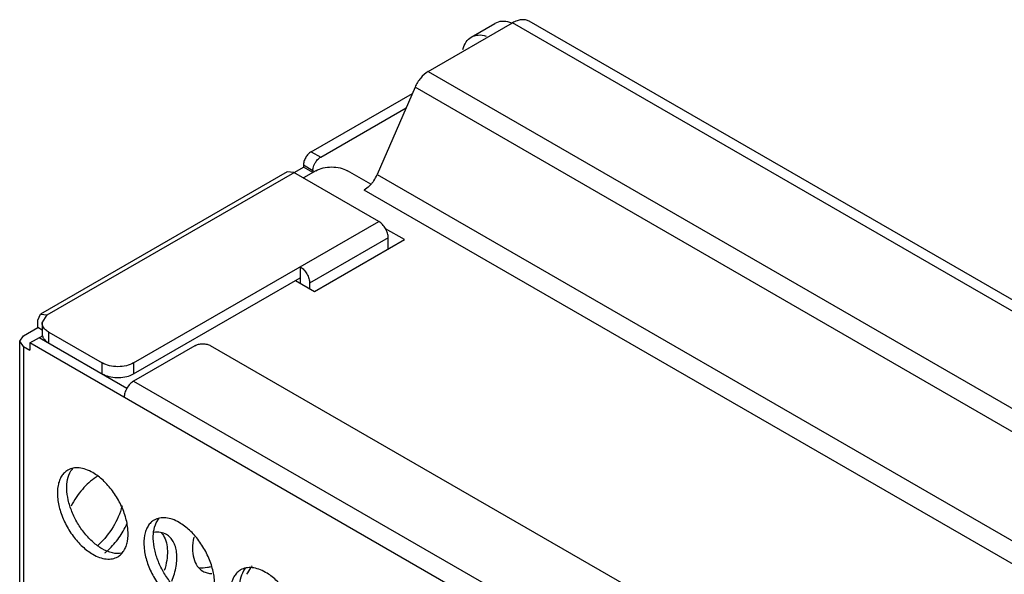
# Model space of a CAD drawing. Header units: millimetres. Extents: x 31 to 120, y 16 to 195.
# Tile 20 of 23: x 31 to 76, y 170 to 195. Entities that reach past the tile are written whole.
import ezdxf

# ---------------------------------------------------------------- set-up
doc = ezdxf.new("R2010")
doc.units = ezdxf.units.MM
doc.header["$LTSCALE"] = 13.757769
doc.layers.get('0').update_dxf_attribs({"linetype": 'CONTINUOUS'})

msp = doc.modelspace()

# ---------------------------------------------------------------- linework, layer by layer
at = {"color": 7}
for p, q in [((49.691, 192.963), (53.484, 195.153)), ((51.636, 194.517), (52.696, 195.129)), ((111.149, 161.861), (53.484, 195.153)), ((111.899, 161.935), (54.234, 195.227)), ((49.691, 192.963), (107.356, 159.67)), ((49.103, 192.259), (47.401, 188.33)), ((106.767, 158.967), (49.103, 192.259)), ((44.433, 189.356), (48.982, 191.982)), ((44.858, 189.111), (48.7, 191.329)), ((44.433, 189.356), (44.858, 189.111)), ((44.08, 188.743), (44.08, 188.662)), ((44.504, 188.498), (44.08, 188.743)), ((43.356, 188.446), (32.254, 182.037)), ((32.554, 182.007), (44.08, 188.662)), ((43.656, 188.417), (43.356, 188.446)), ((47.474, 186.212), (43.656, 188.417)), ((44.504, 188.417), (44.08, 188.662)), ((44.646, 188.498), (44.08, 188.172)), ((44.504, 188.498), (44.504, 188.417)), ((47.114, 187.89), (46.06, 188.498)), ((47.401, 188.33), (105.066, 155.038)), ((104.477, 154.335), (46.813, 187.627)), ((36.443, 179.843), (47.474, 186.212)), ((48.622, 185.397), (47.777, 185.885)), ((47.898, 185.477), (44.363, 183.436)), ((44.583, 183.064), (48.622, 185.397)), ((47.898, 184.978), (47.898, 185.477)), ((43.938, 184.171), (43.938, 183.436)), ((36.443, 179.354), (43.938, 183.681)), ((43.727, 183.559), (44.583, 183.064)), ((44.363, 183.436), (44.363, 183.191)), ((32.13, 181.762), (32.254, 182.037)), ((32.13, 181.436), (32.13, 181.762)), ((32.254, 182.037), (32.554, 182.007)), ((32.328, 181.642), (32.554, 182.007)), ((32.328, 181.642), (32.328, 181.152)), ((31.493, 181.068), (32.13, 181.436)), ((32.328, 181.321), (32.13, 181.436)), ((32.623, 180.743), (32.623, 181.232)), ((32.623, 181.232), (35.029, 179.843)), ((31.318, 180.823), (31.493, 181.068)), ((31.318, 71.412), (31.318, 180.823)), ((31.493, 180.578), (31.318, 180.823)), ((31.776, 180.742), (32.368, 181.083)), ((31.776, 180.742), (31.776, 180.415)), ((97.184, 142.979), (31.776, 180.742)), ((32.201, 180.987), (36.143, 178.71)), ((31.493, 180.578), (31.493, 71.167)), ((31.493, 180.578), (31.776, 180.415)), ((39.201, 180.619), (36.443, 179.027)), ((99.636, 146.136), (39.908, 180.619)), ((35.029, 179.354), (35.029, 179.843)), ((36.443, 179.843), (36.443, 179.354)), ((36.443, 179.027), (97.608, 143.714))]:
    msp.add_line(p, q, dxfattribs=at)
for centre, radius, start, end in [((52.971, 193.865), 1.369, 69.0914, 73.1955), ((44.998, 188.498), 0.494, 176.0473, 179.9532), ((45.82, 189.016), 1.724, 325.6861, 336.5372), ((32.664, 181.152), 0.336, 179.9856, 188.3962), ((35.941, 180.226), 1.007, 295.3223, 299.9376), ((35.969, 172.829), 2.231, 120.8805, 122.8036), ((32.866, 173.859), 2.975, 311.2001, 312.5832), ((33.284, 173.621), 2.985, 311.2643, 312.8249), ((33.374, 173.517), 2.848, 308.6926, 311.2732), ((44.861, 168.37), 3.875, 144.6145, 149.6922), ((44.757, 168.443), 3.747, 142.6943, 144.6059)]:
    msp.add_arc(centre, radius, start, end, dxfattribs=at)
for points, knots in [([(53.367, 195.175), (53.251, 195.21), (53.019, 195.247), (52.79, 195.183), (52.697, 195.129)], [0, 0, 0, 0, 0.530407, 1, 1, 1, 1]), ([(54.234, 195.227), (54.185, 195.255), (54.071, 195.297), (53.882, 195.302), (53.681, 195.253), (53.55, 195.191), (53.484, 195.153)], [0, 0, 0, 0, 0.217746, 0.450884, 0.71046, 1, 1, 1, 1]), ([(51.261, 193.959), (51.288, 194.077), (51.372, 194.296), (51.543, 194.463), (51.636, 194.517)], [0, 0, 0, 0, 0.530407, 1, 1, 1, 1]), ([(51.636, 194.517), (51.729, 194.57), (51.958, 194.635), (52.19, 194.598), (52.306, 194.563)], [0, 0, 0, 0, 0.469592, 1, 1, 1, 1]), ([(49.691, 192.963), (49.563, 192.889), (49.33, 192.675), (49.167, 192.408), (49.103, 192.259)], [0, 0, 0, 0, 0.476003, 1, 1, 1, 1]), ([(44.433, 189.356), (44.383, 189.327), (44.288, 189.247), (44.177, 189.095), (44.102, 188.923), (44.08, 188.801), (44.08, 188.743)], [0, 0, 0, 0, 0.237242, 0.499998, 0.762755, 1, 1, 1, 1]), ([(44.505, 188.532), (44.507, 188.558), (44.523, 188.668), (44.565, 188.773), (44.608, 188.847)], [0, 0, 0, 0, 0.233115, 1, 1, 1, 1]), ([(44.608, 188.847), (44.64, 188.902), (44.713, 189.002), (44.807, 189.082), (44.858, 189.111)], [0, 0, 0, 0, 0.525514, 1, 1, 1, 1]), ([(44.646, 188.498), (44.746, 188.556), (44.979, 188.641), (45.353, 188.681), (45.726, 188.641), (45.959, 188.556), (46.06, 188.498)], [0, 0, 0, 0, 0.237243, 0.499999, 0.762756, 1, 1, 1, 1]), ([(47.118, 187.883), (47.094, 187.856), (47.003, 187.76), (46.897, 187.675), (46.813, 187.627)], [0, 0, 0, 0, 0.265091, 1, 1, 1, 1]), ([(47.244, 188.044), (47.234, 188.03), (47.194, 187.974), (47.152, 187.921), (47.118, 187.883)], [0, 0, 0, 0, 0.253045, 1, 1, 1, 1]), ([(47.898, 185.477), (47.898, 185.547), (47.872, 185.693), (47.781, 185.9), (47.648, 186.081), (47.534, 186.177), (47.474, 186.212)], [0, 0, 0, 0, 0.237244, 0.500001, 0.762757, 1, 1, 1, 1]), ([(43.938, 184.171), (43.999, 184.136), (44.113, 184.04), (44.246, 183.858), (44.337, 183.652), (44.363, 183.506), (44.363, 183.436)], [0, 0, 0, 0, 0.237243, 0.499999, 0.762756, 1, 1, 1, 1]), ([(32.52, 181.302), (32.464, 181.347), (32.369, 181.445), (32.328, 181.58), (32.328, 181.642)], [0, 0, 0, 0, 0.537673, 1, 1, 1, 1]), ([(32.623, 181.232), (32.614, 181.238), (32.578, 181.259), (32.544, 181.283), (32.52, 181.302)], [0, 0, 0, 0, 0.25742, 1, 1, 1, 1]), ([(32.332, 181.103), (32.334, 181.088), (32.347, 181.029), (32.375, 180.973), (32.401, 180.935)], [0, 0, 0, 0, 0.240487, 1, 1, 1, 1]), ([(32.401, 180.935), (32.415, 180.916), (32.478, 180.839), (32.56, 180.779), (32.627, 180.74)], [0, 0, 0, 0, 0.229821, 1, 1, 1, 1]), ([(39.201, 180.619), (39.251, 180.648), (39.368, 180.69), (39.554, 180.711), (39.741, 180.69), (39.858, 180.648), (39.908, 180.619)], [0, 0, 0, 0, 0.237243, 0.499999, 0.762756, 1, 1, 1, 1]), ([(36.443, 179.843), (36.343, 179.785), (36.109, 179.701), (35.736, 179.66), (35.363, 179.701), (35.129, 179.785), (35.029, 179.843)], [0, 0, 0, 0, 0.237252, 0.5, 0.762747, 1, 1, 1, 1]), ([(35.029, 179.354), (35.123, 179.299), (35.34, 179.218), (35.689, 179.173), (36.043, 179.199), (36.27, 179.268), (36.371, 179.316)], [0, 0, 0, 0, 0.234531, 0.49415, 0.756882, 1, 1, 1, 1]), ([(36.443, 179.027), (36.383, 178.992), (36.269, 178.896), (36.136, 178.714), (36.045, 178.508), (36.019, 178.362), (36.019, 178.292)], [0, 0, 0, 0, 0.237242, 0.499998, 0.762755, 1, 1, 1, 1]), ([(33.48, 175.015), (33.424, 174.983), (33.319, 174.903), (33.193, 174.743), (33.098, 174.547), (33.013, 174.232), (33.002, 173.773), (33.121, 173.191), (33.36, 172.599), (33.701, 172.045), (34.115, 171.574), (34.438, 171.326), (34.605, 171.229)], [0, 0, 0, 0, 0.042858, 0.087486, 0.135318, 0.187282, 0.304543, 0.438211, 0.582553, 0.729712, 0.871311, 1, 1, 1, 1]), ([(35.029, 171.474), (34.885, 171.558), (34.602, 171.767), (34.23, 172.161), (33.908, 172.627), (33.656, 173.136), (33.491, 173.658), (33.405, 174.277), (33.477, 174.747), (33.621, 174.981)], [0, 0, 0, 0, 0.122658, 0.256853, 0.397389, 0.538285, 0.67345, 0.797617, 1, 1, 1, 1]), ([(34.605, 174.904), (34.506, 174.961), (34.31, 175.054), (34.008, 175.127), (33.724, 175.12), (33.554, 175.058), (33.48, 175.015)], [0, 0, 0, 0, 0.28964, 0.549109, 0.782235, 1, 1, 1, 1]), ([(33.621, 174.981), (33.628, 174.991), (33.653, 175.029), (33.681, 175.066), (33.703, 175.092)], [0, 0, 0, 0, 0.254211, 1, 1, 1, 1]), ([(34.761, 174.705), (34.527, 174.554), (34.092, 174.153), (33.767, 173.664), (33.63, 173.393)], [0, 0, 0, 0, 0.478467, 1, 1, 1, 1]), ([(35.73, 171.118), (35.785, 171.15), (35.89, 171.23), (36.017, 171.39), (36.111, 171.586), (36.196, 171.901), (36.207, 172.36), (36.088, 172.942), (35.849, 173.534), (35.508, 174.088), (35.095, 174.559), (34.771, 174.807), (34.605, 174.904)], [0, 0, 0, 0, 0.042858, 0.087486, 0.135318, 0.187282, 0.304543, 0.438211, 0.582553, 0.729712, 0.871311, 1, 1, 1, 1]), ([(35.923, 173.404), (35.835, 173.073), (35.557, 172.44), (35.129, 171.897), (34.88, 171.668)], [0, 0, 0, 0, 0.502358, 1, 1, 1, 1]), ([(37.369, 172.77), (37.313, 172.738), (37.208, 172.657), (37.082, 172.497), (36.987, 172.302), (36.902, 171.987), (36.891, 171.528), (37.01, 170.946), (37.249, 170.354), (37.59, 169.8), (38.004, 169.329), (38.327, 169.08), (38.494, 168.984)], [0, 0, 0, 0, 0.042858, 0.087486, 0.135318, 0.187282, 0.304543, 0.438211, 0.582553, 0.729712, 0.871311, 1, 1, 1, 1]), ([(38.494, 172.658), (38.395, 172.715), (38.199, 172.809), (37.897, 172.882), (37.614, 172.875), (37.443, 172.813), (37.369, 172.77)], [0, 0, 0, 0, 0.28964, 0.549109, 0.782235, 1, 1, 1, 1]), ([(37.511, 172.735), (37.517, 172.745), (37.542, 172.784), (37.57, 172.821), (37.592, 172.847)], [0, 0, 0, 0, 0.254211, 1, 1, 1, 1]), ([(35.313, 171.431), (35.486, 171.592), (35.803, 171.96), (36.045, 172.379), (36.146, 172.602)], [0, 0, 0, 0, 0.491067, 1, 1, 1, 1]), ([(38.918, 169.229), (38.774, 169.312), (38.492, 169.522), (38.119, 169.916), (37.797, 170.382), (37.546, 170.891), (37.38, 171.412), (37.294, 172.031), (37.366, 172.502), (37.511, 172.735)], [0, 0, 0, 0, 0.122658, 0.256853, 0.397389, 0.538285, 0.67345, 0.797617, 1, 1, 1, 1]), ([(39.619, 168.873), (39.674, 168.905), (39.779, 168.985), (39.906, 169.145), (40, 169.341), (40.085, 169.655), (40.096, 170.114), (39.977, 170.696), (39.738, 171.289), (39.397, 171.843), (38.984, 172.313), (38.66, 172.562), (38.494, 172.658)], [0, 0, 0, 0, 0.042858, 0.087486, 0.135318, 0.187282, 0.304543, 0.438211, 0.582553, 0.729712, 0.871311, 1, 1, 1, 1]), ([(37.922, 172.116), (37.84, 172.163), (37.65, 172.229), (37.451, 172.225), (37.351, 172.21)], [0, 0, 0, 0, 0.480009, 1, 1, 1, 1]), ([(37.697, 172.195), (37.704, 172.187), (37.735, 172.15), (37.762, 172.111), (37.781, 172.08)], [0, 0, 0, 0, 0.246076, 1, 1, 1, 1]), ([(37.781, 172.08), (37.907, 171.877), (37.986, 171.478), (37.943, 170.94), (37.871, 170.645), (37.823, 170.495)], [0, 0, 0, 0, 0.442261, 0.708906, 1, 1, 1, 1]), ([(38.165, 170.021), (38.251, 170.238), (38.375, 170.661), (38.404, 171.196), (38.332, 171.568), (38.237, 171.799), (38.101, 171.987), (37.984, 172.08), (37.922, 172.116)], [0, 0, 0, 0, 0.307147, 0.578009, 0.697064, 0.8054, 0.905129, 1, 1, 1, 1]), ([(39.147, 171.992), (39.114, 171.826), (39.077, 171.509), (39.125, 171.062), (39.28, 170.695), (39.462, 170.522), (39.561, 170.465)], [0, 0, 0, 0, 0.301843, 0.566887, 0.795434, 1, 1, 1, 1]), ([(35.918, 171.275), (35.779, 171.247), (35.46, 171.265), (35.174, 171.391), (35.029, 171.474)], [0, 0, 0, 0, 0.458391, 1, 1, 1, 1]), ([(34.605, 171.229), (34.703, 171.172), (34.9, 171.079), (35.202, 171.006), (35.485, 171.013), (35.655, 171.075), (35.73, 171.118)], [0, 0, 0, 0, 0.28964, 0.549109, 0.782235, 1, 1, 1, 1]), ([(39.905, 170.662), (39.858, 170.647), (39.685, 170.602), (39.499, 170.596), (39.37, 170.622)], [0, 0, 0, 0, 0.27038, 1, 1, 1, 1]), ([(42.383, 170.413), (42.284, 170.47), (42.088, 170.563), (41.786, 170.636), (41.503, 170.629), (41.332, 170.567), (41.258, 170.524)], [0, 0, 0, 0, 0.28964, 0.549109, 0.782235, 1, 1, 1, 1]), ([(41.4, 170.49), (41.406, 170.5), (41.431, 170.539), (41.459, 170.576), (41.481, 170.602)], [0, 0, 0, 0, 0.254211, 1, 1, 1, 1]), ([(39.561, 170.465), (39.621, 170.43), (39.754, 170.376), (39.896, 170.36), (39.969, 170.359)], [0, 0, 0, 0, 0.488426, 1, 1, 1, 1]), ([(41.258, 170.524), (41.202, 170.492), (41.097, 170.412), (40.971, 170.252), (40.876, 170.056), (40.791, 169.742), (40.781, 169.283), (40.899, 168.701), (41.139, 168.108), (41.479, 167.554), (41.893, 167.084), (42.216, 166.835), (42.383, 166.739)], [0, 0, 0, 0, 0.042858, 0.087486, 0.135318, 0.187282, 0.304543, 0.438211, 0.582553, 0.729712, 0.871311, 1, 1, 1, 1]), ([(42.807, 166.984), (42.663, 167.067), (42.381, 167.277), (42.008, 167.67), (41.686, 168.137), (41.435, 168.645), (41.269, 169.167), (41.183, 169.786), (41.255, 170.256), (41.4, 170.49)], [0, 0, 0, 0, 0.122658, 0.256853, 0.397389, 0.538285, 0.67345, 0.797617, 1, 1, 1, 1]), ([(43.508, 166.627), (43.563, 166.659), (43.668, 166.74), (43.795, 166.9), (43.89, 167.096), (43.975, 167.41), (43.985, 167.869), (43.866, 168.451), (43.627, 169.043), (43.287, 169.597), (42.873, 170.068), (42.549, 170.317), (42.383, 170.413)], [0, 0, 0, 0, 0.042858, 0.087486, 0.135318, 0.187282, 0.304543, 0.438211, 0.582553, 0.729712, 0.871311, 1, 1, 1, 1])]:
    msp.add_open_spline(points, degree=3, knots=knots, dxfattribs=at)

doc.saveas('drawing.dxf')
